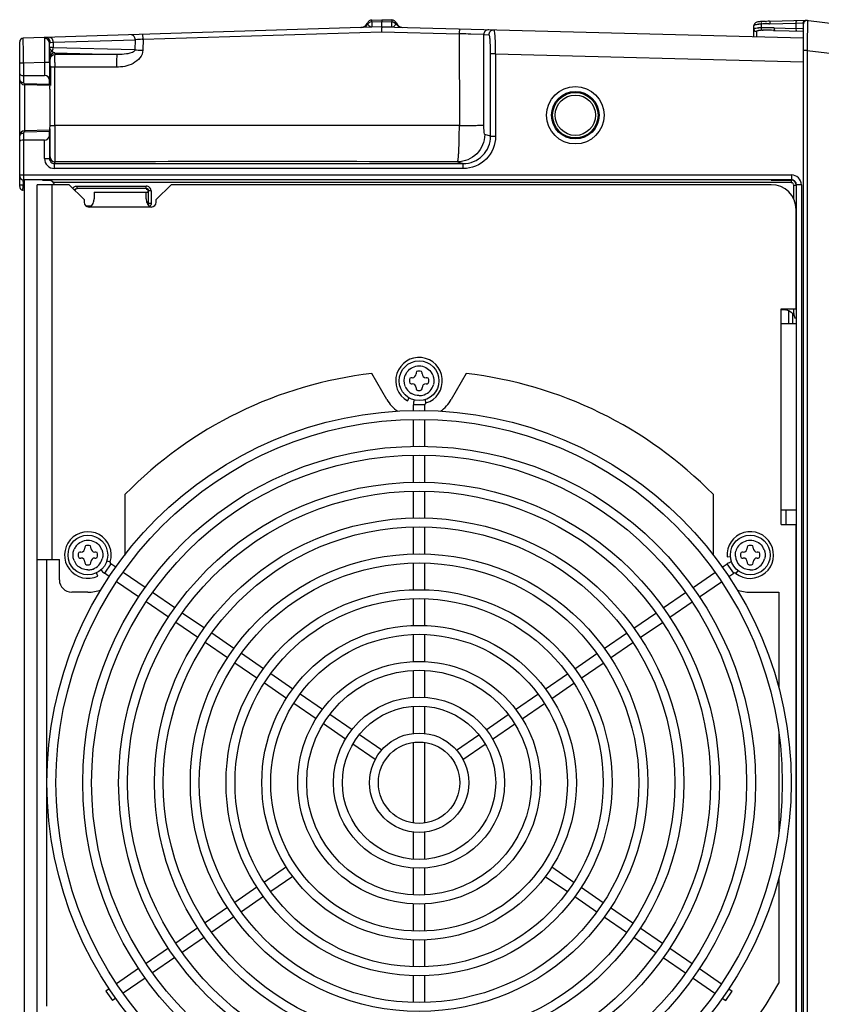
# Model space of a CAD drawing. Header units: inches. Extents: x 0 to 117, y 0 to 83.
# Tile 27 of 74: x 46.06 to 52.42, y 67.73 to 75.54. Entities that reach past the tile are written whole.
import ezdxf

# ---------------------------------------------------------------- set-up
doc = ezdxf.new("R2010")
doc.units = ezdxf.units.IN
doc.header["$LTSCALE"] = 6.431102
doc.header["$MEASUREMENT"] = 0
doc.layers.get('0').update_dxf_attribs({"linetype": 'CONTINUOUS'})

msp = doc.modelspace()

# ---------------------------------------------------------------- linework, layer by layer
at = {"color": 7, "linetype": 'CONTINUOUS'}
for p, q in [((48.8558, 75.5399), (48.9358, 75.5425)), ((48.8559, 75.5254), (48.8558, 75.5398)), ((48.9358, 75.5425), (48.9357, 75.528)), ((48.9358, 75.5425), (49.0156, 75.5404)), ((49.0156, 75.5404), (49.0155, 75.5259)), ((52.0177, 75.5303), (52.3, 75.5377)), ((52.3, 75.5377), (57.8013, 74.8622)), ((48.9358, 75.4855), (46.0904, 75.3957)), ((48.8559, 75.5254), (48.9357, 75.528)), ((48.8559, 75.5254), (48.8559, 75.4852)), ((48.8559, 75.4852), (48.9358, 75.4877)), ((48.8559, 75.4852), (48.8559, 75.483)), ((48.9358, 75.4877), (48.9357, 75.528)), ((48.9357, 75.528), (49.0155, 75.5259)), ((48.9358, 75.4877), (49.0155, 75.4856)), ((48.9358, 75.4855), (48.9358, 75.4877)), ((48.9358, 75.4855), (52.2802, 75.398)), ((49.0155, 75.4856), (49.0155, 75.5259)), ((49.0155, 75.4835), (49.0155, 75.4856)), ((51.8889, 75.4997), (51.8886, 75.496)), ((51.8886, 75.4082), (51.8886, 75.4957)), ((51.9469, 75.5082), (51.9469, 75.4785)), ((51.9514, 75.459), (51.9628, 75.459)), ((51.9809, 75.5291), (51.9882, 75.5294)), ((52.0058, 75.5104), (52.0131, 75.5106)), ((52.0126, 75.5302), (52.0177, 75.5303)), ((52.0131, 75.5106), (52.2239, 75.5162)), ((52.0427, 75.4579), (52.0491, 75.4577)), ((52.0491, 75.4577), (52.0542, 75.4576)), ((52.0496, 75.4773), (52.2239, 75.4727)), ((52.0542, 75.4576), (52.2823, 75.4516)), ((52.2239, 75.5162), (52.2799, 75.518)), ((52.2239, 75.4727), (52.2239, 75.5162)), ((52.2749, 75.471), (52.2239, 75.4727)), ((52.2823, 63.461), (52.2823, 75.5176)), ((52.2823, 75.5176), (52.2837, 75.5175)), ((46.0909, 75.2789), (46.0904, 75.3957)), ((46.2589, 75.3941), (46.2586, 75.3633)), ((46.259, 75.3957), (46.2589, 75.3941)), ((46.2592, 75.3971), (46.259, 75.3957)), ((46.3282, 75.363), (46.9782, 75.3835)), ((46.9782, 75.3835), (46.976, 75.3028)), ((46.9782, 75.3835), (46.9841, 75.3839)), ((47.034, 75.3869), (47.0419, 75.3873)), ((47.0419, 75.3873), (47.0395, 75.3002)), ((47.0419, 75.3873), (48.9336, 75.4472)), ((48.9336, 75.4472), (49.5491, 75.4308)), ((49.5492, 75.4308), (49.5509, 74.7022)), ((49.7438, 75.4242), (49.643, 75.428)), ((49.7455, 74.7079), (49.7438, 75.4242)), ((49.7438, 75.4242), (49.7857, 75.4232)), ((52.3116, 75.3957), (52.3113, 75.3725)), ((52.3119, 75.4178), (52.3116, 75.3957)), ((46.0618, 75.0654), (46.0618, 75.3662)), ((46.2994, 75.3223), (46.2994, 75.3565)), ((46.2994, 75.3148), (46.2994, 75.3223)), ((46.3039, 75.3619), (46.3282, 75.363)), ((46.3282, 75.363), (46.3282, 75.3198)), ((46.976, 75.3028), (46.3282, 75.3198)), ((52.3103, 75.2989), (52.2823, 75.2989)), ((52.3113, 75.3725), (52.3103, 75.2989)), ((52.3103, 75.2989), (52.3103, 63.6797)), ((52.3103, 75.2989), (52.736, 75.2467)), ((46.0912, 75.2194), (46.0909, 75.2789)), ((46.2587, 75.2425), (46.2589, 75.2041)), ((46.2983, 75.2041), (46.2984, 75.2388)), ((46.2997, 75.2751), (46.2997, 75.279)), ((46.2999, 75.2645), (46.2997, 75.2751)), ((46.3003, 75.2437), (46.2999, 75.2645)), ((46.3005, 75.24), (46.3003, 75.2437)), ((46.3005, 75.24), (46.3045, 75.2282)), ((46.3399, 75.2794), (46.8364, 75.2664)), ((46.3438, 75.2676), (46.3404, 75.278)), ((46.3429, 75.2634), (46.3434, 75.2663)), ((46.8364, 75.2664), (46.3438, 75.2676)), ((49.7988, 74.6173), (49.7988, 75.2729)), ((49.838, 75.2729), (49.7988, 75.2729)), ((49.838, 75.2729), (49.838, 74.6173)), ((49.838, 75.2729), (52.2799, 75.2089)), ((46.0913, 75.1988), (46.0618, 75.1988)), ((46.0913, 75.1988), (46.0912, 75.2194)), ((46.2589, 75.2041), (46.0913, 75.1988)), ((46.0913, 75.1988), (46.0913, 75.0445)), ((46.2589, 75.2041), (46.259, 75.0995)), ((46.2983, 75.2041), (46.2589, 75.2041)), ((46.2983, 75.2041), (46.2983, 75.0605)), ((46.305, 75.1676), (46.305, 75.1753)), ((46.305, 75.1676), (46.305, 75.0208)), ((46.3401, 75.0208), (46.3402, 75.1666)), ((46.829, 75.1654), (46.3402, 75.1666)), ((46.0618, 74.2197), (46.0618, 75.064)), ((46.0913, 75.0995), (46.259, 75.0995)), ((46.0999, 74.9964), (46.0999, 74.9693)), ((46.2988, 75.0208), (46.1001, 75.026)), ((46.2986, 75.0295), (46.1009, 75.0346)), ((46.2986, 75.0295), (46.2983, 75.0605)), ((46.2986, 75.0295), (46.2987, 75.022)), ((46.3401, 74.7019), (46.3401, 75.0208)), ((46.3401, 74.7018), (46.3401, 74.672)), ((46.0913, 74.6428), (46.0913, 74.2733)), ((46.2988, 74.6665), (46.1001, 74.6613)), ((46.1009, 74.6526), (46.2986, 74.6578)), ((46.2983, 74.6268), (46.2986, 74.6578)), ((46.2983, 74.6268), (46.2983, 74.4407)), ((46.3401, 74.672), (46.3401, 74.6426)), ((46.3401, 74.6426), (46.3402, 74.6139)), ((49.7988, 74.6173), (49.7523, 74.6312)), ((49.7988, 74.6173), (49.838, 74.6173)), ((46.259, 74.5877), (46.0913, 74.5877)), ((46.259, 74.4407), (46.259, 74.5877)), ((46.3042, 74.5234), (46.3043, 74.5425)), ((46.259, 74.4407), (46.2983, 74.4407)), ((46.3027, 74.4537), (46.3029, 74.4552)), ((46.3377, 74.4013), (46.3421, 74.4143)), ((46.3377, 74.3619), (46.3377, 74.4013)), ((46.3377, 74.4013), (49.5817, 74.4013)), ((49.5817, 74.3619), (46.3377, 74.3619)), ((49.5366, 74.4148), (49.5817, 74.4013)), ((49.5817, 74.3619), (49.5817, 74.4013)), ((46.0618, 74.3111), (52.1859, 74.3111)), ((52.1859, 74.3111), (52.1859, 74.2718)), ((46.0618, 74.2325), (46.0859, 74.2326)), ((46.0859, 74.2326), (46.0909, 74.2326)), ((46.1012, 74.229), (46.087, 74.2312)), ((46.087, 74.2312), (46.1012, 74.2308)), ((46.0898, 74.2229), (46.0905, 74.2291)), ((46.0902, 74.258), (46.0903, 74.2696)), ((46.1001, 74.2718), (46.0908, 74.272)), ((52.1859, 74.2718), (46.1003, 74.2718)), ((46.1012, 64.7066), (46.1012, 74.272)), ((46.1996, 64.7452), (46.1996, 74.2334)), ((46.4555, 74.2334), (46.1996, 74.2334)), ((46.299, 74.2666), (46.2433, 74.268)), ((46.3177, 74.2334), (46.3177, 71.261)), ((52.1843, 74.2505), (46.3297, 74.2505)), ((46.4555, 74.2334), (46.5736, 74.1153)), ((46.515, 74.223), (46.515, 74.2034)), ((46.515, 74.223), (47.0652, 74.223)), ((47.0652, 74.2034), (47.0652, 74.223)), ((47.1445, 74.1153), (47.2626, 74.2334)), ((52.0263, 74.2334), (47.2626, 74.2334)), ((52.0263, 74.2702), (52.1843, 74.2702)), ((52.1859, 74.2718), (52.1843, 74.2702)), ((52.1843, 74.2702), (52.1843, 74.2505)), ((52.204, 74.1213), (52.204, 74.2308)), ((52.2646, 74.2324), (52.2253, 74.2324)), ((52.2253, 64.747), (52.2253, 74.2316)), ((52.2646, 74.2324), (52.2646, 64.7462)), ((46.1012, 74.1882), (46.0868, 74.1904)), ((47.0652, 74.2034), (46.515, 74.2034)), ((46.6523, 74.1743), (46.6523, 74.1218)), ((46.6523, 74.1743), (47.0816, 74.1743)), ((47.0657, 74.1218), (47.0657, 74.1736)), ((47.0849, 74.0863), (47.0849, 74.1837)), ((47.1046, 74.1837), (47.0849, 74.1837)), ((47.1046, 74.1837), (47.1046, 74.0863)), ((46.5736, 74.1153), (46.5736, 74.0956)), ((46.5866, 74.0666), (46.6336, 74.0666)), ((47.1051, 74.0562), (46.613, 74.0562)), ((47.0816, 74.0956), (47.0657, 74.0956)), ((47.0849, 74.0863), (47.1046, 74.0863)), ((47.1445, 74.0956), (47.1445, 74.1153)), ((52.2232, 73.2491), (52.2232, 74.0366)), ((52.1051, 71.5366), (52.1051, 73.2491)), ((52.1051, 73.2491), (52.2232, 73.2491)), ((52.1051, 73.2433), (52.1362, 73.2396)), ((52.1641, 73.131), (52.1641, 73.232)), ((52.1969, 73.131), (52.1969, 73.2088)), ((52.2232, 73.131), (52.1051, 73.131)), ((48.9754, 72.5306), (48.8571, 72.7355)), ((49.2075, 72.7413), (49.2075, 72.7334)), ((49.2409, 72.7551), (49.2212, 72.7551)), ((49.2547, 72.7334), (49.2547, 72.7413)), ((49.6051, 72.7355), (49.4868, 72.5306)), ((49.1543, 72.6881), (49.1543, 72.6684)), ((49.176, 72.7019), (49.1681, 72.7019)), ((49.1681, 72.6547), (49.176, 72.6547)), ((49.2941, 72.7019), (49.2862, 72.7019)), ((49.2862, 72.6547), (49.2941, 72.6547)), ((49.3078, 72.6684), (49.3078, 72.6881)), ((49.2075, 72.6232), (49.2075, 72.6153)), ((49.2212, 72.6015), (49.2409, 72.6015)), ((49.2547, 72.6153), (49.2547, 72.6232)), ((49.1386, 72.518), (49.1524, 72.542)), ((49.1858, 72.4406), (49.1858, 72.4884)), ((49.2763, 72.4884), (49.1865, 72.4884)), ((49.2763, 72.4406), (49.2763, 72.4884)), ((49.2778, 72.5282), (49.2858, 72.5023)), ((49.1858, 72.1586), (49.1858, 72.3697)), ((49.2763, 72.1586), (49.2763, 72.3697)), ((49.1858, 71.8716), (49.1858, 72.0862)), ((49.2763, 71.8716), (49.2763, 72.0862)), ((49.1858, 71.5881), (49.1858, 71.8007)), ((49.2763, 71.5881), (49.2763, 71.8007)), ((46.8982, 71.2956), (46.8982, 71.7775)), ((51.5639, 71.7775), (51.5639, 71.2956)), ((52.1051, 71.6547), (52.2232, 71.6547)), ((52.1445, 71.5366), (52.1445, 71.6547)), ((49.1858, 71.3026), (49.1858, 71.5173)), ((49.2763, 71.3026), (49.2763, 71.5173)), ((52.1051, 71.5366), (52.2232, 71.5366)), ((52.2232, 67.4421), (52.2232, 71.5366)), ((46.5478, 71.3192), (46.54, 71.3192)), ((46.5793, 71.3586), (46.5793, 71.3507)), ((46.6128, 71.3723), (46.5931, 71.3723)), ((46.6266, 71.3507), (46.6266, 71.3586)), ((46.6659, 71.3192), (46.6581, 71.3192)), ((51.8041, 71.3192), (51.7962, 71.3192)), ((51.8356, 71.3586), (51.8356, 71.3507)), ((51.869, 71.3723), (51.8493, 71.3723)), ((51.8828, 71.3507), (51.8828, 71.3586)), ((51.9222, 71.3192), (51.9143, 71.3192)), ((46.1996, 71.261), (46.3767, 71.261)), ((46.2783, 67.7177), (46.2783, 71.261)), ((46.3767, 71.0987), (46.3767, 71.261)), ((46.5262, 71.3054), (46.5262, 71.2857)), ((46.54, 71.2719), (46.5478, 71.2719)), ((46.5793, 71.2404), (46.5793, 71.2326)), ((46.6266, 71.2326), (46.6266, 71.2404)), ((46.6581, 71.2719), (46.6659, 71.2719)), ((46.6797, 71.2857), (46.6797, 71.3054)), ((46.7531, 71.249), (46.7797, 71.2408)), ((51.6747, 71.281), (51.7025, 71.2832)), ((51.7824, 71.3054), (51.7824, 71.2857)), ((51.7962, 71.2719), (51.8041, 71.2719)), ((51.8356, 71.2404), (51.8356, 71.2326)), ((51.8828, 71.2326), (51.8828, 71.2404)), ((51.9143, 71.2719), (51.9222, 71.2719)), ((51.936, 71.2857), (51.936, 71.3054)), ((46.5931, 71.2188), (46.6128, 71.2188)), ((46.7851, 71.2253), (46.7338, 71.1507)), ((46.8248, 71.198), (46.7851, 71.2253)), ((49.1858, 71.0191), (49.1858, 71.2317)), ((49.2763, 71.0191), (49.2763, 71.2317)), ((51.6373, 71.198), (51.6771, 71.2253)), ((51.7284, 71.1507), (51.6771, 71.2253)), ((51.7618, 71.1719), (51.7447, 71.1502)), ((51.8493, 71.2188), (51.869, 71.2188)), ((46.6826, 71.1285), (46.6706, 71.1537)), ((46.7724, 71.1241), (46.7338, 71.1507)), ((47.0056, 70.9639), (46.8309, 71.084)), ((47.0569, 71.0385), (46.8832, 71.1579)), ((51.4053, 71.0385), (51.5789, 71.1579)), ((51.4566, 70.9639), (51.6313, 71.084)), ((51.6897, 71.1241), (51.7284, 71.1507)), ((46.603, 71.0003), (46.4752, 71.0003)), ((47.2936, 70.8758), (47.1168, 70.9973)), ((49.1858, 70.7355), (49.1858, 70.9481)), ((49.2763, 70.7355), (49.2763, 70.9481)), ((51.1685, 70.8758), (51.3453, 70.9973)), ((51.8592, 71.0003), (52.0854, 71.0003)), ((52.0854, 71.0003), (52.0854, 70.2442)), ((47.2418, 70.8016), (47.0649, 70.9231)), ((51.2204, 70.8016), (51.3973, 70.9231)), ((47.5272, 70.7153), (47.352, 70.8357)), ((50.935, 70.7153), (51.1101, 70.8357)), ((47.4755, 70.641), (47.3002, 70.7614)), ((50.9867, 70.641), (51.1619, 70.7614)), ((47.7624, 70.5536), (47.5856, 70.6752)), ((49.1858, 70.4499), (49.1858, 70.6646)), ((49.2763, 70.4499), (49.2763, 70.6646)), ((50.6997, 70.5536), (50.8766, 70.6752)), ((47.711, 70.4791), (47.5339, 70.6008)), ((50.7512, 70.4791), (50.9282, 70.6008)), ((47.996, 70.3931), (47.8208, 70.5135)), ((50.4662, 70.3931), (50.6413, 70.5135)), ((47.9446, 70.3185), (47.7694, 70.4389)), ((49.1858, 70.1663), (49.1858, 70.3791)), ((49.2763, 70.1663), (49.2763, 70.3791)), ((50.5175, 70.3185), (50.6927, 70.4389)), ((48.2297, 70.2325), (48.0545, 70.3529)), ((50.2325, 70.2325), (50.4077, 70.3529)), ((48.1784, 70.1578), (48.0032, 70.2783)), ((50.2837, 70.1578), (50.4589, 70.2783)), ((48.465, 70.0707), (48.2881, 70.1923)), ((49.9971, 70.0707), (50.1741, 70.1923)), ((48.4137, 69.9961), (48.2368, 70.1177)), ((49.1858, 69.8802), (49.1858, 70.0954)), ((49.2763, 69.8802), (49.2763, 70.0954)), ((50.0484, 69.9961), (50.2253, 70.1177)), ((48.6989, 69.91), (48.5235, 70.0306)), ((49.7632, 69.91), (49.9387, 70.0306)), ((48.6473, 69.8356), (48.4721, 69.956)), ((49.8149, 69.8356), (49.9901, 69.956)), ((48.9346, 69.748), (48.7574, 69.8698)), ((49.5275, 69.748), (49.7048, 69.8698)), ((52.0854, 69.8831), (52.0854, 69.0956)), ((48.8835, 69.6732), (48.7056, 69.7955)), ((49.1858, 69.17), (49.1858, 69.8086)), ((49.2763, 69.17), (49.2763, 69.8086)), ((49.5786, 69.6732), (49.7565, 69.7955)), ((49.1858, 68.8832), (49.1858, 69.0984)), ((49.2763, 68.8832), (49.2763, 69.0984)), ((48.1784, 68.8208), (48.0032, 68.7004)), ((50.2837, 68.8208), (50.4589, 68.7004)), ((48.2297, 68.7461), (48.0545, 68.6257)), ((49.1858, 68.5996), (49.1858, 68.8123)), ((49.2763, 68.5996), (49.2763, 68.8123)), ((50.2325, 68.7461), (50.4077, 68.6257)), ((47.9446, 68.6601), (47.7694, 68.5397)), ((50.5175, 68.6601), (50.6927, 68.5397)), ((52.0854, 68.7345), (52.0854, 67.8985)), ((47.996, 68.5855), (47.8208, 68.4651)), ((50.4662, 68.5855), (50.6413, 68.4651)), ((49.1858, 68.314), (49.1858, 68.5287)), ((49.2763, 68.314), (49.2763, 68.5287)), ((47.711, 68.4995), (47.5339, 68.3778)), ((47.7624, 68.425), (47.5856, 68.3034)), ((50.6997, 68.425), (50.8766, 68.3034)), ((50.7512, 68.4995), (50.9282, 68.3778)), ((47.4755, 68.3377), (47.3002, 68.2172)), ((50.9867, 68.3377), (51.1619, 68.2172)), ((47.5272, 68.2633), (47.352, 68.1429)), ((49.1858, 68.0305), (49.1858, 68.2431)), ((49.2763, 68.0305), (49.2763, 68.2431)), ((50.935, 68.2633), (51.1101, 68.1429)), ((47.2418, 68.177), (47.0649, 68.0555)), ((51.2204, 68.177), (51.3973, 68.0555)), ((47.2936, 68.1028), (47.1168, 67.9813)), ((51.1685, 68.1028), (51.3453, 67.9813)), ((47.0056, 68.0147), (46.8309, 67.8946)), ((49.1858, 67.7469), (49.1858, 67.9595)), ((49.2763, 67.7469), (49.2763, 67.9595)), ((51.4566, 68.0147), (51.6313, 67.8946)), ((47.0569, 67.9401), (46.8832, 67.8207)), ((51.4053, 67.9401), (51.5789, 67.8207)), ((46.7724, 67.8545), (46.746, 67.8363)), ((46.746, 67.8363), (46.7973, 67.7617)), ((51.6648, 67.7617), (51.7161, 67.8363)), ((51.6897, 67.8545), (51.7161, 67.8363)), ((46.8248, 67.7806), (46.7973, 67.7617)), ((51.6373, 67.7806), (51.6648, 67.7617))]:
    msp.add_line(p, q, dxfattribs=at)
for points in [[(51.9069, 75.5209), (51.9018, 75.5183), (51.8972, 75.5148), (51.8933, 75.5105), (51.8905, 75.5054), (51.8889, 75.4997)], [(51.9511, 75.5278), (51.9494, 75.5277), (51.9406, 75.5272), (51.9323, 75.5265), (51.9248, 75.5256), (51.9182, 75.5244), (51.9123, 75.5229), (51.9069, 75.5209)]]:
    msp.add_lwpolyline(points, dxfattribs=at)
for centre, radius in [((50.4712, 74.7846), 0.2279), ((50.4712, 74.7846), 0.1886), ((50.4712, 74.7846), 0.1801), ((50.4712, 74.7846), 0.1604), ((49.2311, 72.6783), 0.1575), ((49.2311, 69.4893), 2.9528), ((49.2311, 69.4893), 2.8819), ((49.2311, 69.4893), 2.6693), ((49.2311, 69.4893), 2.5984), ((49.2311, 69.4893), 2.3839), ((49.2311, 69.4893), 2.313), ((49.2311, 69.4893), 2.1004), ((49.2311, 69.4893), 2.0295), ((46.603, 71.2956), 0.1575), ((51.8592, 71.2956), 0.1575), ((49.2311, 69.4893), 1.815), ((49.2311, 69.4893), 1.7441), ((49.2311, 69.4893), 1.5315), ((49.2311, 69.4893), 1.4606), ((49.2311, 69.4893), 1.248), ((49.2311, 69.4893), 1.1772), ((49.2311, 69.4893), 0.9626), ((49.2311, 69.4893), 0.8917), ((49.2311, 69.4893), 0.6791), ((49.2311, 69.4893), 0.6083), ((49.2311, 69.4893), 0.3937), ((49.2311, 69.4893), 0.3228)]:
    msp.add_circle(centre, radius, dxfattribs=at)
for centre, radius, start, end in [((48.8571, 75.5006), 0.0394, 91.80932, 156.84089), ((49.0145, 75.501), 0.0394, 23.46146, 88.4987), ((52.3019, 75.5176), 0.0197, 83, 180), ((52.3098, 75.5087), 0.0276, 83, 180), ((48.7666, 75.5393), 0.0591, 271.80803, 336.8444), ((48.893, 75.54), 0.076, 203.46934, 204.79598), ((48.8571, 75.4845), 0.041, 91.7208, 108.65159), ((49.1048, 75.5402), 0.0591, 203.45796, 268.5), ((51.9569, 75.0854), 0.4229, 91.35902, 94.19774), ((51.9414, 75.1701), 0.3084, 90.99032, 92.87821), ((51.9421, 75.1386), 0.3399, 89.18182, 91.003), ((51.9508, 75.0828), 0.3762, 89.89873, 91.22037), ((52.0905, 72.5552), 2.9565, 91.64199, 92.7833), ((51.9531, 71.8469), 3.6316, 89.91764, 90.09755), ((52.0895, 72.7861), 2.7452, 92.26734, 92.88151), ((51.953, 71.7969), 3.6816, 88.67424, 89.91707), ((51.948, 71.428), 4.0309, 89.4661, 89.78932), ((51.9476, 71.3911), 4.0679, 88.66051, 89.46567), ((52.0898, 72.7786), 2.7526, 91.60648, 92.11402), ((51.9517, 71.7394), 3.7391, 88.49985, 88.67475), ((46.0913, 75.3662), 0.0295, 91.80801, 180), ((46.2599, 75.3544), 0.0402, 81.50293, 91.31062), ((46.2662, 75.3653), 0.0359, 80.95899, 91.36419), ((47.3791, 69.2522), 6.1444, 93.21962, 93.68633), ((65.106, 75.4081), 13.1985, 179.83026, 180.00126), ((46.9153, 75.3375), 0.6162, 178.2304, 178.74919), ((62.1582, 75.4241), 15.8592, 180.39492, 180.52436), ((46.3394, 75.2399), 0.0389, 169.37058, 179.88815), ((46.3512, 75.3144), 0.0385, 215.26557, 220.02999), ((46.3439, 75.2287), 0.0389, 90.07915, 100.60882), ((41.3825, 75.1726), 4.9224, 0.03157, 0.35103), ((48.8305, 75.1669), 2.4903, 179.14684, 180.00623), ((46.1012, 75.0654), 0.0394, 180.00193, 268.4995), ((46.0913, 75.1689), 0.0694, 265.91115, 269.97916), ((96.8733, 74.8633), 50.7736, 179.8804, 180.16372), ((18.9283, 74.7071), 27.3765, 359.78843, 359.93781), ((46.3443, 76.1169), 1.415, 269.58275, 269.82675), ((48.0153, -504.4918), 579.1961, 89.8480952, 90.1657196), ((46.1012, 74.6219), 0.0394, 91.49997, 179.99809), ((31.5432, 74.6563), 14.7616, 359.55832, 359.80475), ((76.3042, 74.6857), 29.9641, 180.1374, 180.28851), ((37.7877, 74.6051), 8.5169, 359.33411, 359.44994), ((46.3377, 74.4407), 0.0787, 179.9991, 269.98478), ((46.3377, 74.4406), 0.0393, 179.92682, 270.03341), ((46.342, 74.4537), 0.0393, 180.03314, 269.9927), ((48.0175, -513.0226), 587.4393, 89.8518394, 90.1634183), ((46.0913, 74.3015), 0.0295, 179.99788, 269.53143), ((52.1859, 74.2324), 0.0787, 0.00445, 89.99981), ((47.6284, 74.2645), 1.5382, 180.2423, 181.18519), ((46.298, 74.2272), 0.0394, 9.0594, 88.5), ((47.0652, 74.1837), 0.0393, 359.98174, 90.01826), ((52.0263, 74.0366), 0.1969, 0, 90), ((52.1843, 74.2308), 0.0394, 0.14667, 89.99771), ((52.186, 74.2325), 0.0393, 359.74966, 90.11578), ((46.613, 74.0956), 0.0394, 180, 270), ((47.1051, 74.0956), 0.0394, 270, 360), ((52.1248, 73.1419), 0.0984, 16.00755, 83.32352), ((49.2311, 72.6783), 0.185, 287.27929, 240), ((49.2311, 69.4893), 3.2677, 96.57237, 135.55364), ((49.2317, 72.6779), 0.1188, 142.50368, 157.35346), ((49.176, 72.7334), 0.0315, 270, 360), ((49.2212, 72.7413), 0.0138, 90, 180), ((49.2409, 72.7413), 0.0138, 0, 90), ((49.2862, 72.7334), 0.0315, 180, 270), ((49.2305, 72.6779), 0.1188, 22.09087, 36.94503), ((49.2311, 69.4893), 3.2677, 44.44636, 83.42763), ((49.1681, 72.6881), 0.0138, 90, 180), ((49.1681, 72.6684), 0.0138, 180, 270), ((49.176, 72.6232), 0.0315, 0, 90), ((49.2862, 72.6232), 0.0315, 90, 180), ((49.2313, 72.6777), 0.1175, 290.17696, 344.83965), ((49.2941, 72.6881), 0.0138, 0, 90), ((49.2941, 72.6684), 0.0138, 270, 360), ((49.2307, 72.6779), 0.1176, 202.09087, 224.40052), ((49.2316, 72.6791), 0.119, 224.49569, 239.97434), ((49.2212, 72.6153), 0.0138, 180, 270), ((49.2306, 72.6796), 0.1195, 270.07212, 290.17334), ((49.2409, 72.6153), 0.0138, 270, 360), ((49.2311, 72.6783), 0.2953, 210, 235.01746), ((49.2901, 72.4884), 0.1043, 159.02275, 180), ((49.2901, 72.4884), 0.0138, 107.27929, 180), ((49.2311, 72.6783), 0.2953, 304.98254, 330), ((46.603, 71.2956), 0.185, 342.77929, 295.5), ((51.8592, 71.2956), 0.185, 231.77929, 184.5), ((46.6036, 71.2952), 0.1188, 142.50368, 157.35346), ((46.54, 71.3054), 0.0138, 90, 180), ((46.5478, 71.3507), 0.0315, 270, 360), ((46.5931, 71.3586), 0.0138, 90, 180), ((46.6128, 71.3586), 0.0138, 0, 90), ((46.6581, 71.3507), 0.0315, 180, 270), ((46.6659, 71.3054), 0.0138, 0, 90), ((46.6024, 71.2952), 0.1188, 22.09087, 36.94503), ((51.8589, 71.2957), 0.1178, 142.50368, 164.83965), ((51.7962, 71.3054), 0.0138, 90, 180), ((51.8041, 71.3507), 0.0315, 270, 360), ((51.8493, 71.3586), 0.0138, 90, 180), ((51.869, 71.3586), 0.0138, 0, 90), ((51.9143, 71.3507), 0.0315, 180, 270), ((51.9222, 71.3054), 0.0138, 0, 90), ((51.8586, 71.2952), 0.1188, 22.09087, 36.94503), ((46.6026, 71.2952), 0.1176, 202.09087, 224.40052), ((46.54, 71.2857), 0.0138, 180, 270), ((46.5478, 71.2404), 0.0315, 0, 90), ((46.6581, 71.2404), 0.0315, 90, 180), ((46.6033, 71.2948), 0.1173, 290.17461, 344.83965), ((46.6659, 71.2857), 0.0138, 270, 360), ((46.7929, 71.2367), 0.0138, 162.77929, 235.5), ((51.7362, 71.1394), 0.1043, 103.50762, 124.5), ((51.8588, 71.2952), 0.1176, 184.55919, 224.40052), ((51.7962, 71.2857), 0.0138, 180, 270), ((51.8041, 71.2404), 0.0315, 0, 90), ((51.9143, 71.2404), 0.0315, 90, 180), ((51.8594, 71.295), 0.1175, 290.17696, 344.83965), ((51.9222, 71.2857), 0.0138, 270, 360), ((46.5931, 71.2326), 0.0138, 180, 270), ((46.6023, 71.2965), 0.1191, 270.02502, 277.83684), ((46.6128, 71.2326), 0.0138, 270, 360), ((46.6021, 71.2982), 0.1209, 277.82406, 285.23562), ((46.6025, 71.2969), 0.1195, 285.2339, 290.17334), ((46.7929, 71.2367), 0.1043, 214.45301, 235.5), ((51.8493, 71.2326), 0.0138, 180, 270), ((51.8587, 71.2969), 0.1195, 270.07212, 290.17334), ((51.869, 71.2326), 0.0138, 270, 360), ((46.4752, 71.0987), 0.0984, 180, 270), ((51.7362, 71.1394), 0.0138, 51.77929, 124.5), ((46.603, 71.2956), 0.2953, 270, 290.75948), ((51.8592, 71.2956), 0.2953, 249.24052, 270), ((49.2311, 69.4893), 3.2677, 276.57237, 330.86724)]:
    msp.add_arc(centre, radius, start, end, dxfattribs=at)
for centre, major_axis, start_param, end_param in [((46.259, 75.0602), (0.0394, 0), 0.008727, 1.570796), ((46.259, 74.6271), (0, 0.0394), -3.141364, -1.717915), ((46.259, 74.6271), (0.0394, 0), -0.146941, -0.00832)]:
    msp.add_ellipse(centre, major_axis=major_axis, ratio=1, start_param=start_param, end_param=end_param, dxfattribs=at)
for points, knots in [([(52.2239, 75.5162), (52.2238, 75.5184), (52.2243, 75.5238), (52.2232, 75.5291), (52.2264, 75.534), (52.2272, 75.5314), (52.2275, 75.5306)], [0, 0, 0, 0, 0.34099, 0.779951, 0.859721, 1, 1, 1, 1]), ([(52.2799, 75.518), (52.2799, 75.5226), (52.2801, 75.5305), (52.2909, 75.5351), (52.2924, 75.5328)], [0, 0, 0, 0, 0.628015, 1, 1, 1, 1]), ([(52.3132, 75.5361), (52.3138, 75.536), (52.3123, 75.5319), (52.3138, 75.5272), (52.3128, 75.5165), (52.3131, 75.4966), (52.3124, 75.4628), (52.3121, 75.4341), (52.3119, 75.4178)], [0, 0, 0, 0, 0.017254, 0.068399, 0.152669, 0.268553, 0.586505, 1, 1, 1, 1]), ([(48.8209, 75.5161), (48.821, 75.5166), (48.8218, 75.5118), (48.8226, 75.5113), (48.8233, 75.5098)], [0, 0, 0, 0, 0.245729, 1, 1, 1, 1]), ([(48.824, 75.5081), (48.8252, 75.5062), (48.8313, 75.4944), (48.8449, 75.4859), (48.8559, 75.4852)], [0, 0, 0, 0, 0.172497, 1, 1, 1, 1]), ([(48.9358, 75.4855), (48.9348, 75.4855), (48.935, 75.4798), (48.9334, 75.4696), (48.9336, 75.4563), (48.9336, 75.4472)], [0, 0, 0, 0, 0.078616, 0.293062, 1, 1, 1, 1]), ([(49.0155, 75.4856), (49.0214, 75.4859), (49.0356, 75.4897), (49.0434, 75.502), (49.0475, 75.5087)], [0, 0, 0, 0, 0.427459, 1, 1, 1, 1]), ([(49.0475, 75.5088), (49.0483, 75.5106), (49.0494, 75.5131), (49.0504, 75.5158), (49.0506, 75.5166)], [0, 0, 0, 0, 0.705069, 1, 1, 1, 1]), ([(49.554, 75.4693), (49.5528, 75.4694), (49.5521, 75.4638), (49.5497, 75.453), (49.5494, 75.4399), (49.5491, 75.4308)], [0, 0, 0, 0, 0.090997, 0.298955, 1, 1, 1, 1]), ([(49.7841, 75.4633), (49.774, 75.4636), (49.7526, 75.4555), (49.7439, 75.4344), (49.7438, 75.4243)], [0, 0, 0, 0, 0.499726, 1, 1, 1, 1]), ([(49.7857, 75.4232), (49.7858, 75.4333), (49.7945, 75.4544), (49.8158, 75.4625), (49.826, 75.4622)], [0, 0, 0, 0, 0.500292, 1, 1, 1, 1]), ([(49.838, 75.2729), (49.8381, 75.297), (49.8378, 75.3416), (49.8359, 75.3943), (49.8334, 75.428), (49.8313, 75.4461), (49.8294, 75.4555), (49.8275, 75.4622), (49.826, 75.4622)], [0, 0, 0, 0, 0.379982, 0.702133, 0.825971, 0.918453, 0.976449, 1, 1, 1, 1]), ([(51.8886, 75.4957), (51.8886, 75.4968), (51.8925, 75.5042), (51.902, 75.5043), (51.9085, 75.5053)], [0, 0, 0, 0, 0.146751, 1, 1, 1, 1]), ([(51.8886, 75.4655), (51.8886, 75.4674), (51.8923, 75.4737), (51.9069, 75.4766), (51.9185, 75.4778), (51.926, 75.4782)], [0, 0, 0, 0, 0.137002, 0.465334, 1, 1, 1, 1]), ([(51.8886, 75.4655), (51.8886, 75.464), (51.8889, 75.461), (51.8898, 75.458), (51.8904, 75.4565)], [0, 0, 0, 0, 0.479942, 1, 1, 1, 1]), ([(51.8904, 75.4565), (51.8914, 75.4542), (51.8948, 75.4487), (51.9013, 75.4505), (51.9037, 75.4521)], [0, 0, 0, 0, 0.476305, 1, 1, 1, 1]), ([(51.9076, 75.4472), (51.9076, 75.4523), (51.9179, 75.4571), (51.9253, 75.4578), (51.9282, 75.4581)], [0, 0, 0, 0, 0.634981, 1, 1, 1, 1]), ([(51.951, 75.5278), (51.9504, 75.5278), (51.9455, 75.5242), (51.947, 75.5172), (51.9482, 75.5126)], [0, 0, 0, 0, 0.12257, 1, 1, 1, 1]), ([(51.9469, 75.4785), (51.9469, 75.4764), (51.9464, 75.4731), (51.9495, 75.4614), (51.9506, 75.4641)], [0, 0, 0, 0, 0.422964, 1, 1, 1, 1]), ([(52.0177, 75.5303), (52.017, 75.5303), (52.0122, 75.5265), (52.0133, 75.5196), (52.0144, 75.5148)], [0, 0, 0, 0, 0.120564, 1, 1, 1, 1]), ([(52.0496, 75.4773), (52.0495, 75.475), (52.05, 75.4696), (52.0489, 75.4643), (52.0521, 75.4594), (52.0529, 75.462), (52.0532, 75.4629)], [0, 0, 0, 0, 0.34099, 0.779951, 0.859721, 1, 1, 1, 1]), ([(52.2285, 75.453), (52.2278, 75.453), (52.223, 75.4568), (52.2241, 75.4638), (52.2252, 75.4685)], [0, 0, 0, 0, 0.12056, 1, 1, 1, 1]), ([(46.2653, 75.4012), (46.2639, 75.4012), (46.261, 75.4008), (46.2594, 75.3983), (46.2592, 75.3971)], [0, 0, 0, 0, 0.546486, 1, 1, 1, 1]), ([(46.9782, 75.3835), (46.9781, 75.3889), (46.9762, 75.4055), (46.9611, 75.4231), (46.9494, 75.4228)], [0, 0, 0, 0, 0.314628, 1, 1, 1, 1]), ([(47.0419, 75.3873), (47.0416, 75.3964), (47.0416, 75.41), (47.0392, 75.4198), (47.0392, 75.4258), (47.0382, 75.4256)], [0, 0, 0, 0, 0.708552, 0.923175, 1, 1, 1, 1]), ([(49.643, 75.428), (49.6357, 75.4283), (49.6044, 75.4293), (49.5731, 75.4301), (49.5492, 75.4308)], [0, 0, 0, 0, 0.233596, 1, 1, 1, 1]), ([(49.7874, 75.4216), (49.7872, 75.422), (49.7867, 75.4227), (49.786, 75.4231), (49.7857, 75.4232)], [0, 0, 0, 0, 0.58499, 1, 1, 1, 1]), ([(49.7949, 75.3792), (49.7945, 75.3844), (49.7926, 75.3985), (49.7922, 75.4138), (49.7874, 75.4216)], [0, 0, 0, 0, 0.365318, 1, 1, 1, 1]), ([(49.7988, 75.2729), (49.7988, 75.2826), (49.7985, 75.3181), (49.7972, 75.3536), (49.7949, 75.3792)], [0, 0, 0, 0, 0.27546, 1, 1, 1, 1]), ([(46.2586, 75.3633), (46.2585, 75.3553), (46.2584, 75.315), (46.2586, 75.2747), (46.2587, 75.2425)], [0, 0, 0, 0, 0.200482, 1, 1, 1, 1]), ([(46.2984, 75.2388), (46.2984, 75.2509), (46.2985, 75.2883), (46.2987, 75.3257), (46.2992, 75.351)], [0, 0, 0, 0, 0.323113, 1, 1, 1, 1]), ([(46.2994, 75.3565), (46.2994, 75.3579), (46.2998, 75.3608), (46.3027, 75.3618), (46.3039, 75.3619)], [0, 0, 0, 0, 0.53145, 1, 1, 1, 1]), ([(46.3198, 75.2921), (46.3169, 75.2943), (46.3082, 75.3027), (46.2996, 75.3137), (46.2994, 75.3223)], [0, 0, 0, 0, 0.297649, 1, 1, 1, 1]), ([(46.3282, 75.3198), (46.3211, 75.32), (46.314, 75.3227), (46.3, 75.3198), (46.2994, 75.3223)], [0, 0, 0, 0, 0.731663, 1, 1, 1, 1]), ([(47.0395, 75.3002), (47.0387, 75.2566), (46.9629, 75.1777), (46.8741, 75.1669), (46.829, 75.1654)], [0, 0, 0, 0, 0.49135, 1, 1, 1, 1]), ([(46.976, 75.3028), (46.9752, 75.2903), (46.9444, 75.2778), (46.8997, 75.2681), (46.861, 75.266), (46.8364, 75.2664)], [0, 0, 0, 0, 0.252988, 0.503119, 1, 1, 1, 1]), ([(46.976, 75.3028), (46.9805, 75.3026), (47.0017, 75.3015), (47.0229, 75.3007), (47.0395, 75.3002)], [0, 0, 0, 0, 0.21504, 1, 1, 1, 1]), ([(46.3049, 75.2027), (46.3049, 75.2057), (46.3048, 75.2139), (46.3048, 75.2221), (46.3046, 75.2273)], [0, 0, 0, 0, 0.361459, 1, 1, 1, 1]), ([(46.3404, 75.2039), (46.3405, 75.2106), (46.341, 75.2304), (46.3412, 75.2503), (46.3429, 75.2634)], [0, 0, 0, 0, 0.336466, 1, 1, 1, 1]), ([(46.8364, 75.2664), (46.8335, 75.2654), (46.8338, 75.2516), (46.83, 75.2334), (46.8295, 75.2011), (46.8289, 75.178), (46.8289, 75.1654)], [0, 0, 0, 0, 0.087955, 0.307373, 0.627429, 1, 1, 1, 1]), ([(46.3402, 75.1666), (46.3318, 75.1666), (46.3199, 75.1656), (46.3101, 75.1679), (46.3053, 75.1667), (46.305, 75.1676)], [0, 0, 0, 0, 0.709494, 0.922472, 1, 1, 1, 1]), ([(46.0618, 75.1118), (46.0618, 75.1103), (46.0668, 75.1012), (46.0783, 75.1003), (46.0864, 75.0997)], [0, 0, 0, 0, 0.153521, 1, 1, 1, 1]), ([(46.0618, 75.0654), (46.0618, 75.0567), (46.0749, 75.0458), (46.0873, 75.0445), (46.0913, 75.0445)], [0, 0, 0, 0, 0.680481, 1, 1, 1, 1]), ([(46.1002, 75.0261), (46.0996, 75.0261), (46.1009, 75.022), (46.0987, 75.0145), (46.1, 75.0037), (46.0999, 74.9964)], [0, 0, 0, 0, 0.064441, 0.255409, 1, 1, 1, 1]), ([(46.1001, 75.026), (46.1013, 75.0268), (46.1002, 75.0306), (46.1008, 75.0332), (46.1009, 75.0346)], [0, 0, 0, 0, 0.498779, 1, 1, 1, 1]), ([(46.3027, 74.7377), (46.3029, 74.7678), (46.303, 74.8142), (46.3029, 74.8759), (46.3031, 74.9213), (46.3019, 74.9594), (46.304, 74.9924), (46.2993, 75.0067), (46.3037, 75.0208), (46.3014, 75.0208)], [0, 0, 0, 0, 0.319106, 0.491335, 0.654671, 0.796692, 0.906638, 0.976169, 1, 1, 1, 1]), ([(46.1, 74.7182), (46.1, 74.7112), (46.1001, 74.6926), (46.1, 74.674), (46.1003, 74.6624)], [0, 0, 0, 0, 0.377573, 1, 1, 1, 1]), ([(46.3014, 74.6665), (46.303, 74.6665), (46.3, 74.6765), (46.3034, 74.6868), (46.3019, 74.7109), (46.3026, 74.7277), (46.3027, 74.7377)], [0, 0, 0, 0, 0.067163, 0.264258, 0.580837, 1, 1, 1, 1]), ([(46.3049, 74.7029), (46.3052, 74.7021), (46.3092, 74.7031), (46.3175, 74.7012), (46.3272, 74.702), (46.334, 74.7019)], [0, 0, 0, 0, 0.08553, 0.299906, 1, 1, 1, 1]), ([(49.5366, 74.4148), (49.5387, 74.4159), (49.5396, 74.4257), (49.5427, 74.4413), (49.5445, 74.4686), (49.5477, 74.5197), (49.5499, 74.5989), (49.5508, 74.6659), (49.5509, 74.7022)], [0, 0, 0, 0, 0.025205, 0.08518, 0.178621, 0.302403, 0.622357, 1, 1, 1, 1]), ([(49.5509, 74.7022), (49.5951, 74.7025), (49.6539, 74.7022), (49.7183, 74.7061), (49.7393, 74.706), (49.7455, 74.7079)], [0, 0, 0, 0, 0.681959, 0.900771, 1, 1, 1, 1]), ([(49.7523, 74.6312), (49.7501, 74.6319), (49.7496, 74.6421), (49.7468, 74.6559), (49.746, 74.6805), (49.7455, 74.6982), (49.7455, 74.7079)], [0, 0, 0, 0, 0.087848, 0.303361, 0.622094, 1, 1, 1, 1]), ([(46.0618, 74.6219), (46.0618, 74.6308), (46.0752, 74.6416), (46.0875, 74.6428), (46.0913, 74.6428)], [0, 0, 0, 0, 0.699699, 1, 1, 1, 1]), ([(46.1001, 74.6613), (46.1006, 74.6613), (46.1, 74.6564), (46.1007, 74.6546), (46.1008, 74.6519)], [0, 0, 0, 0, 0.153784, 1, 1, 1, 1]), ([(46.2988, 74.6665), (46.2983, 74.6665), (46.2998, 74.6616), (46.2986, 74.6598), (46.2986, 74.6571)], [0, 0, 0, 0, 0.15194, 1, 1, 1, 1]), ([(49.7523, 74.6312), (49.7522, 74.5761), (49.7062, 74.4614), (49.5916, 74.4149), (49.5366, 74.4148)], [0, 0, 0, 0, 0.500537, 1, 1, 1, 1]), ([(49.838, 74.6173), (49.838, 74.552), (49.7831, 74.4161), (49.647, 74.3619), (49.5817, 74.3619)], [0, 0, 0, 0, 0.499915, 1, 1, 1, 1]), ([(49.5817, 74.4013), (49.637, 74.4012), (49.7522, 74.4469), (49.7988, 74.5621), (49.7988, 74.6173)], [0, 0, 0, 0, 0.5001, 1, 1, 1, 1]), ([(46.0623, 74.5777), (46.0621, 74.5774), (46.0619, 74.5766), (46.0618, 74.5759), (46.0618, 74.5755)], [0, 0, 0, 0, 0.511239, 1, 1, 1, 1]), ([(46.0659, 74.5818), (46.0651, 74.5812), (46.0637, 74.58), (46.0626, 74.5785), (46.0623, 74.5777)], [0, 0, 0, 0, 0.545388, 1, 1, 1, 1]), ([(46.0913, 74.5877), (46.0843, 74.5877), (46.0752, 74.5867), (46.0673, 74.5827), (46.0659, 74.5818)], [0, 0, 0, 0, 0.803682, 1, 1, 1, 1]), ([(46.3405, 74.5349), (46.3406, 74.5059), (46.3438, 74.4661), (46.3392, 74.4251), (46.3421, 74.4143)], [0, 0, 0, 0, 0.721952, 1, 1, 1, 1]), ([(46.3029, 74.4552), (46.3031, 74.4573), (46.3036, 74.4743), (46.3038, 74.4913), (46.304, 74.5062)], [0, 0, 0, 0, 0.124507, 1, 1, 1, 1]), ([(46.0868, 74.1904), (46.0867, 74.1917), (46.0877, 74.2025), (46.0888, 74.2133), (46.0898, 74.2229)], [0, 0, 0, 0, 0.114072, 1, 1, 1, 1]), ([(52.1843, 74.2505), (52.1889, 74.2504), (52.1994, 74.25), (52.201, 74.2379), (52.1986, 74.2347)], [0, 0, 0, 0, 0.533613, 1, 1, 1, 1]), ([(52.204, 74.2308), (52.2063, 74.2308), (52.2118, 74.2308), (52.2158, 74.2307), (52.2217, 74.2308), (52.2192, 74.2309), (52.2184, 74.231)], [0, 0, 0, 0, 0.356334, 0.812704, 0.878148, 1, 1, 1, 1]), ([(46.0779, 74.1933), (46.0793, 74.1926), (46.0822, 74.1914), (46.0852, 74.1907), (46.0868, 74.1904)], [0, 0, 0, 0, 0.501535, 1, 1, 1, 1]), ([(46.4967, 74.1919), (46.4977, 74.1949), (46.5006, 74.2019), (46.5086, 74.2002), (46.511, 74.1983)], [0, 0, 0, 0, 0.505835, 1, 1, 1, 1]), ([(47.0652, 74.2034), (47.0699, 74.2034), (47.0803, 74.203), (47.0823, 74.1908), (47.0798, 74.1877)], [0, 0, 0, 0, 0.543226, 1, 1, 1, 1]), ([(47.0816, 74.1804), (47.0816, 74.1852), (47.081, 74.1957), (47.0686, 74.1976), (47.0655, 74.1951)], [0, 0, 0, 0, 0.541875, 1, 1, 1, 1]), ([(46.613, 74.0562), (46.6177, 74.0562), (46.6363, 74.063), (46.6449, 74.0823), (46.6486, 74.0956)], [0, 0, 0, 0, 0.255924, 1, 1, 1, 1]), ([(47.0657, 74.1218), (47.0657, 74.1154), (47.0679, 74.0905), (47.0851, 74.0562), (47.1051, 74.0562)], [0, 0, 0, 0, 0.240514, 1, 1, 1, 1]), ([(47.078, 74.0763), (47.0788, 74.0775), (47.0798, 74.0811), (47.0779, 74.0843), (47.0768, 74.0859)], [0, 0, 0, 0, 0.432444, 1, 1, 1, 1]), ([(47.1046, 74.0863), (47.1046, 74.0814), (47.1055, 74.0713), (47.0964, 74.0637), (47.0917, 74.0633)], [0, 0, 0, 0, 0.513811, 1, 1, 1, 1])]:
    msp.add_open_spline(points, degree=3, knots=knots, dxfattribs=at)
for points in [[(48.7766, 75.4805), (48.7949, 75.4811), (48.8144, 75.4926), (48.824, 75.5081)], [(48.824, 75.5081), (48.8287, 75.5151), (48.8361, 75.5206), (48.844, 75.5233)], [(49.0155, 75.5259), (49.0276, 75.5256), (49.0407, 75.5187), (49.0475, 75.5087)], [(49.095, 75.4814), (49.0767, 75.4818), (49.0571, 75.4932), (49.0475, 75.5087)], [(51.9085, 75.5053), (51.9143, 75.5062), (51.9201, 75.5067), (51.926, 75.5071)], [(51.9282, 75.4581), (51.933, 75.4586), (51.9379, 75.4588), (51.9428, 75.4589)], [(46.2994, 75.3565), (46.2993, 75.3733), (46.2824, 75.3917), (46.2658, 75.3942)], [(46.2845, 75.3962), (46.2806, 75.3985), (46.2763, 75.4001), (46.2718, 75.4008)], [(46.3039, 75.3619), (46.3038, 75.375), (46.2959, 75.3896), (46.2845, 75.3962)], [(46.3176, 75.3934), (46.3131, 75.3985), (46.3061, 75.4025), (46.2993, 75.4023)], [(46.3282, 75.363), (46.328, 75.3737), (46.3246, 75.3853), (46.3176, 75.3934)], [(46.3198, 75.2921), (46.3248, 75.2991), (46.329, 75.3095), (46.3255, 75.3173)], [(46.3092, 75.285), (46.3038, 75.2798), (46.2999, 75.272), (46.2999, 75.2645)], [(46.3399, 75.2794), (46.3231, 75.2794), (46.3043, 75.2636), (46.3012, 75.2471)], [(46.3045, 75.2282), (46.3045, 75.2326), (46.3053, 75.2371), (46.3067, 75.2413)], [(46.3067, 75.2413), (46.3111, 75.2537), (46.3238, 75.2645), (46.3367, 75.2669)], [(46.3198, 75.2921), (46.3159, 75.2903), (46.3123, 75.2879), (46.3092, 75.285)], [(46.3399, 75.2794), (46.333, 75.2799), (46.3262, 75.2843), (46.3217, 75.2896)], [(46.1009, 75.0346), (46.0963, 75.0348), (46.0913, 75.0399), (46.0913, 75.0445)], [(46.1009, 74.6526), (46.0963, 74.6525), (46.0913, 74.6474), (46.0913, 74.6428)], [(46.0618, 74.2197), (46.0618, 74.2094), (46.0687, 74.198), (46.0779, 74.1933)], [(46.4827, 74.2062), (46.4859, 74.2107), (46.4901, 74.2147), (46.4949, 74.2175)], [(46.4949, 74.2175), (46.5009, 74.2211), (46.5081, 74.223), (46.515, 74.223)], [(46.5174, 74.2003), (46.5107, 74.2003), (46.4995, 74.1955), (46.5009, 74.189)], [(46.6486, 74.0956), (46.651, 74.1041), (46.6523, 74.1129), (46.6523, 74.1218)], [(47.0849, 74.0863), (47.0849, 74.0813), (47.0836, 74.0759), (47.0805, 74.0721)], [(52.2097, 73.1917), (52.206, 73.2106), (52.2043, 73.2299), (52.204, 73.2491)], [(49.1216, 72.634), (49.1104, 72.6617), (49.1105, 72.696), (49.122, 72.7236)], [(49.1374, 72.7502), (49.1587, 72.778), (49.1966, 72.7965), (49.2316, 72.7965)], [(49.2316, 72.7965), (49.2666, 72.7965), (49.3044, 72.7773), (49.3254, 72.7493)], [(49.3405, 72.7226), (49.35, 72.6993), (49.3516, 72.6716), (49.345, 72.6473)], [(49.2305, 72.5601), (49.2103, 72.5601), (49.1895, 72.5659), (49.172, 72.576)], [(46.5093, 71.3675), (46.5306, 71.3953), (46.5685, 71.4138), (46.6035, 71.4138)], [(46.6035, 71.4138), (46.6385, 71.4138), (46.6763, 71.3946), (46.6973, 71.3666)], [(51.7655, 71.3675), (51.7868, 71.3953), (51.8248, 71.4138), (51.8598, 71.4138)], [(51.8598, 71.4138), (51.8947, 71.4138), (51.9325, 71.3946), (51.9535, 71.3666)], [(46.4935, 71.2512), (46.4823, 71.279), (46.4824, 71.3133), (46.4939, 71.3409)], [(46.7124, 71.3399), (46.7219, 71.3166), (46.7235, 71.2889), (46.7169, 71.2646)], [(51.7415, 71.2863), (51.7404, 71.2997), (51.7417, 71.3135), (51.7452, 71.3265)], [(51.9687, 71.3399), (51.9781, 71.3166), (51.9797, 71.2889), (51.9732, 71.2646)], [(46.6024, 71.1773), (46.572, 71.1773), (46.5398, 71.1912), (46.5186, 71.2129)], [(51.8586, 71.1773), (51.8283, 71.1773), (51.7961, 71.1912), (51.7748, 71.2129)]]:
    msp.add_open_spline(points, degree=3, dxfattribs=at)

doc.saveas('drawing.dxf')
